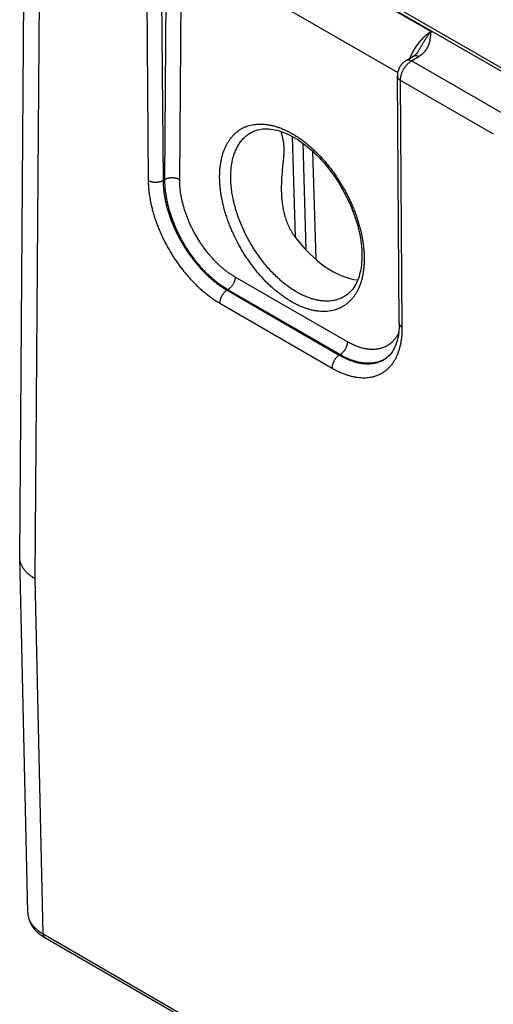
# Model space of a CAD drawing. Header units: inches. Extents: x 0 to 34, y 0 to 22.
# Tile 39 of 70: x 23.6 to 24.5, y 16.5 to 18.4. Entities that reach past the tile are written whole.
import ezdxf

# ---------------------------------------------------------------- set-up
doc = ezdxf.new("R2010")
doc.units = ezdxf.units.IN
doc.header["$LTSCALE"] = 1.87
doc.header["$MEASUREMENT"] = 0
doc.layers.get('0').update_dxf_attribs({"linetype": 'CONTINUOUS'})

msp = doc.modelspace()

# ---------------------------------------------------------------- linework, layer by layer
at = {"color": 7, "linetype": 'CONTINUOUS'}
for p, q in [((23.6348, 17.3787), (23.645, 18.7161)), ((23.8874, 18.6793), (26.4827, 17.1808)), ((23.8969, 18.6802), (26.4922, 17.1818)), ((23.6641, 17.3374), (23.6743, 18.6747)), ((23.992, 18.6171), (24.4144, 18.3733)), ((23.8748, 18.5589), (23.8784, 18.0912)), ((23.9029, 18.5589), (23.9065, 18.0912)), ((23.91, 18.0932), (23.9134, 18.5328)), ((23.938, 18.0929), (23.9414, 18.5325)), ((23.9414, 18.5325), (24.3512, 18.2959)), ((24.3672, 18.3188), (24.3809, 18.327)), ((24.3774, 18.3179), (24.3912, 18.3261)), ((24.5538, 18.2161), (24.3774, 18.3179)), ((24.354, 17.8214), (24.3505, 18.2891)), ((24.3598, 17.8132), (24.3563, 18.2809)), ((24.5324, 18.1792), (24.3563, 18.2809)), ((24.1513, 18.1748), (24.157, 17.9842)), ((24.1711, 18.1623), (24.1772, 17.9603)), ((24.1899, 18.1469), (24.1961, 17.9422)), ((23.9065, 18.0912), (23.91, 18.0932)), ((24.2558, 17.7859), (24.0431, 17.9087)), ((24.0279, 17.8837), (24.0292, 17.8845)), ((24.0279, 17.8837), (24.2405, 17.7609)), ((24.2419, 17.7617), (24.0292, 17.8845)), ((24.014, 17.8592), (24.2267, 17.7364)), ((24.2508, 17.8722), (24.2508, 17.8722)), ((24.2405, 17.7609), (24.2419, 17.7617)), ((24.3266, 17.7531), (24.3266, 17.7531)), ((23.65, 16.7049), (23.6348, 17.3777)), ((23.6793, 16.665), (23.6641, 17.3374)), ((23.65, 16.7049), (23.65, 16.7048)), ((23.6793, 16.665), (28.4776, 13.8945)), ((23.6824, 16.6582), (28.4808, 13.8877))]:
    msp.add_line(p, q, dxfattribs=at)
for points in [[(24.3897, 18.3354), (24.3893, 18.3348), (24.3886, 18.3338), (24.3879, 18.3328), (24.387, 18.3318), (24.3861, 18.3309), (24.3851, 18.33), (24.3841, 18.3292), (24.383, 18.3284), (24.3819, 18.3276), (24.3809, 18.327)], [(24.3672, 18.3188), (24.366, 18.318), (24.3646, 18.317), (24.3633, 18.316), (24.362, 18.3148), (24.3607, 18.3136), (24.3596, 18.3124), (24.3584, 18.311), (24.3574, 18.3097), (24.3564, 18.3082), (24.3555, 18.3068), (24.3547, 18.3053), (24.3539, 18.3038), (24.3532, 18.3022), (24.3526, 18.3006), (24.352, 18.2989), (24.3515, 18.2973), (24.3511, 18.2956), (24.3508, 18.2939), (24.3506, 18.2922), (24.3505, 18.2905), (24.3505, 18.2891)], [(24.0738, 18.1826), (24.0761, 18.1838), (24.0793, 18.1852), (24.0825, 18.1864), (24.0858, 18.1874), (24.0892, 18.1882), (24.0927, 18.1887), (24.0962, 18.1891), (24.0998, 18.1893), (24.1034, 18.1893), (24.1071, 18.1891), (24.1109, 18.1887), (24.1147, 18.1881), (24.1185, 18.1874), (24.1224, 18.1865), (24.1264, 18.1854), (24.1304, 18.1841), (24.1345, 18.1826), (24.1385, 18.181), (24.1427, 18.1792), (24.1468, 18.1772), (24.151, 18.175), (24.1551, 18.1727)], [(24.1551, 18.1727), (24.1592, 18.1702), (24.1636, 18.1675), (24.1679, 18.1645), (24.1723, 18.1614), (24.1766, 18.1581), (24.1809, 18.1547), (24.1852, 18.151), (24.1895, 18.1473), (24.1938, 18.1433), (24.198, 18.1392), (24.2022, 18.135), (24.2063, 18.1306), (24.2104, 18.126), (24.2144, 18.1214), (24.2183, 18.1166), (24.2222, 18.1117), (24.226, 18.1067), (24.2297, 18.1016), (24.2333, 18.0964), (24.2368, 18.091), (24.2402, 18.0856), (24.2435, 18.0802), (24.2467, 18.0746), (24.2498, 18.069), (24.2528, 18.0633), (24.2557, 18.0576), (24.2584, 18.0519), (24.261, 18.0461), (24.2635, 18.0403), (24.2658, 18.0345), (24.268, 18.0286), (24.2701, 18.0228), (24.272, 18.017), (24.2737, 18.0112), (24.2754, 18.0054), (24.2768, 17.9996), (24.2782, 17.9939), (24.2794, 17.9883), (24.2804, 17.9826), (24.2812, 17.9771), (24.282, 17.9716), (24.2825, 17.9662), (24.283, 17.9609), (24.2832, 17.9557), (24.2833, 17.9506), (24.2833, 17.9456), (24.2831, 17.9406), (24.2828, 17.9359), (24.2823, 17.9312), (24.2817, 17.9266), (24.281, 17.9222), (24.2801, 17.918), (24.279, 17.9138), (24.2779, 17.9098), (24.2766, 17.906), (24.2751, 17.9022), (24.2736, 17.8987), (24.2718, 17.8953), (24.27, 17.892), (24.268, 17.8889), (24.2659, 17.8859), (24.2636, 17.8831), (24.2612, 17.8805), (24.2586, 17.878), (24.2559, 17.8757), (24.2531, 17.8736), (24.2508, 17.8722)], [(24.354, 17.8214), (24.3539, 17.8169), (24.3538, 17.8124), (24.3535, 17.8081), (24.353, 17.8038), (24.3525, 17.7997), (24.3518, 17.7957), (24.351, 17.7918), (24.35, 17.7881), (24.349, 17.7845), (24.3478, 17.7811), (24.3465, 17.7778), (24.3451, 17.7747), (24.3435, 17.7717), (24.3419, 17.7688), (24.3401, 17.766), (24.3381, 17.7634), (24.336, 17.761), (24.3338, 17.7587), (24.3314, 17.7565), (24.3288, 17.7546), (24.3266, 17.7531)], [(23.65, 16.7049), (23.6501, 16.7031), (23.6503, 16.7005), (23.6507, 16.6979), (23.6513, 16.6953), (23.652, 16.6928), (23.6529, 16.6902), (23.6539, 16.6877), (23.6551, 16.6851), (23.6565, 16.6826), (23.6581, 16.6801), (23.6598, 16.6777), (23.6617, 16.6752), (23.6637, 16.6729), (23.666, 16.6705), (23.6684, 16.6683), (23.6709, 16.6661), (23.6736, 16.664), (23.6765, 16.6619), (23.6794, 16.66), (23.6824, 16.6582)]]:
    msp.add_lwpolyline(points, dxfattribs=at)
for centre, radius, start, end in [((24.2985, 17.8033), 0.0575, 299.1993, 300.4373), ((23.6687, 17.3784), 0.0339, 179.5612, 181.2933)]:
    msp.add_arc(centre, radius, start, end, dxfattribs=at)
msp.add_ellipse((24.2246, 18.0635), major_axis=(-0.0909, 0.1521), ratio=0.567171, start_param=1.741176, end_param=2.748438, dxfattribs=at)
for points, knots in [([(24.4144, 18.3733), (24.4134, 18.3726), (24.4113, 18.3713), (24.4083, 18.3692), (24.4054, 18.3668), (24.4024, 18.3643), (24.3995, 18.3616), (24.3967, 18.3587), (24.3939, 18.3556), (24.3913, 18.3524), (24.3887, 18.349), (24.3862, 18.3455), (24.3838, 18.3419), (24.3815, 18.3382), (24.3794, 18.3345), (24.3767, 18.3293), (24.3749, 18.3254), (24.3738, 18.3227)], [0, 0, 0, 0, 0.054242, 0.110156, 0.167661, 0.226657, 0.287033, 0.348661, 0.411404, 0.475116, 0.53964, 0.604816, 0.670477, 0.736451, 0.802567, 0.868649, 1, 1, 1, 1]), ([(24.3897, 18.3354), (24.3902, 18.3362), (24.3913, 18.338), (24.3933, 18.3416), (24.3959, 18.3459), (24.3984, 18.3502), (24.4004, 18.3536), (24.4019, 18.3561), (24.4035, 18.3585), (24.405, 18.3608), (24.4066, 18.3631), (24.4086, 18.3659), (24.4112, 18.3694), (24.4133, 18.372), (24.4144, 18.3733)], [0, 0, 0, 0, 0.068782, 0.13702, 0.271645, 0.403414, 0.468048, 0.531756, 0.594469, 0.656116, 0.716623, 0.775924, 0.890688, 1, 1, 1, 1]), ([(24.3912, 18.3261), (24.3918, 18.3265), (24.393, 18.3273), (24.3953, 18.3288), (24.398, 18.3309), (24.4008, 18.3336), (24.4033, 18.3364), (24.4055, 18.3393), (24.4073, 18.3422), (24.4089, 18.3452), (24.4102, 18.3483), (24.4112, 18.3514), (24.4121, 18.3545), (24.4127, 18.3576), (24.4132, 18.3607), (24.4136, 18.3639), (24.4139, 18.3665), (24.4141, 18.3686), (24.4142, 18.3706), (24.4143, 18.3722), (24.4144, 18.3733)], [0, 0, 0, 0, 0.039358, 0.077779, 0.151911, 0.222696, 0.290487, 0.355691, 0.418733, 0.480026, 0.539956, 0.598864, 0.657035, 0.714697, 0.772025, 0.829146, 0.886148, 0.914623, 0.943088, 1, 1, 1, 1]), ([(24.3809, 18.327), (24.3811, 18.3271), (24.3814, 18.3272), (24.3819, 18.3275), (24.3825, 18.3277), (24.3833, 18.3279), (24.3843, 18.328), (24.3856, 18.328), (24.387, 18.3278), (24.3884, 18.3274), (24.3898, 18.3269), (24.3907, 18.3264), (24.3912, 18.3261)], [0, 0, 0, 0, 0.054126, 0.108504, 0.16338, 0.218989, 0.333176, 0.452651, 0.578529, 0.71153, 0.85201, 1, 1, 1, 1]), ([(24.3563, 18.2809), (24.3563, 18.2817), (24.3564, 18.2834), (24.3567, 18.286), (24.3572, 18.2886), (24.3579, 18.2913), (24.3588, 18.294), (24.3598, 18.2967), (24.361, 18.2993), (24.3624, 18.3019), (24.364, 18.3045), (24.3656, 18.3069), (24.3674, 18.3092), (24.3693, 18.3113), (24.3712, 18.3133), (24.3732, 18.315), (24.375, 18.3163), (24.3764, 18.3173), (24.3771, 18.3177), (24.3774, 18.3179)], [0, 0, 0, 0, 0.055681, 0.113909, 0.174443, 0.236984, 0.301184, 0.366662, 0.433007, 0.499795, 0.566589, 0.632956, 0.698468, 0.762714, 0.825314, 0.885917, 0.944223, 0.972442, 1, 1, 1, 1]), ([(24.3672, 18.3188), (24.3673, 18.3189), (24.3677, 18.319), (24.3682, 18.3193), (24.3688, 18.3195), (24.3696, 18.3197), (24.3706, 18.3198), (24.3719, 18.3198), (24.3732, 18.3196), (24.3746, 18.3192), (24.376, 18.3186), (24.377, 18.3182), (24.3774, 18.3179)], [0, 0, 0, 0, 0.054125, 0.108503, 0.16338, 0.218989, 0.333177, 0.452653, 0.578531, 0.711533, 0.852012, 1, 1, 1, 1]), ([(24.3505, 18.2891), (24.3505, 18.2889), (24.3505, 18.2885), (24.3506, 18.2879), (24.3507, 18.2873), (24.3509, 18.2866), (24.3513, 18.2857), (24.352, 18.2846), (24.3529, 18.2836), (24.3539, 18.2826), (24.355, 18.2817), (24.3559, 18.2812), (24.3563, 18.2809)], [0, 0, 0, 0, 0.054154, 0.108559, 0.163459, 0.219085, 0.33329, 0.452754, 0.578598, 0.711556, 0.852005, 1, 1, 1, 1]), ([(24.1496, 17.862), (24.1473, 17.8633), (24.1428, 17.8661), (24.1361, 17.8705), (24.1294, 17.8753), (24.1228, 17.8805), (24.1163, 17.886), (24.1098, 17.8918), (24.1034, 17.8979), (24.095, 17.9065), (24.0849, 17.918), (24.0754, 17.9302), (24.0682, 17.9404), (24.0611, 17.9508), (24.0529, 17.9644), (24.0455, 17.9783), (24.04, 17.9897), (24.0362, 17.9983), (24.0326, 18.007), (24.0294, 18.0157), (24.0264, 18.0244), (24.0237, 18.0331), (24.0214, 18.0417), (24.0193, 18.0504), (24.0176, 18.0589), (24.0162, 18.0674), (24.0151, 18.0757), (24.0143, 18.0839), (24.0138, 18.092), (24.0137, 18.0999), (24.014, 18.1076), (24.0145, 18.1151), (24.0154, 18.1223), (24.0166, 18.1293), (24.0181, 18.1361), (24.02, 18.1426), (24.0221, 18.1488), (24.0246, 18.1547), (24.0274, 18.1602), (24.0304, 18.1655), (24.0333, 18.1696), (24.0357, 18.1726), (24.0381, 18.1756), (24.0414, 18.179), (24.0449, 18.1822), (24.0478, 18.1845), (24.0508, 18.1867), (24.0547, 18.1892), (24.0588, 18.1913), (24.0622, 18.1928), (24.0657, 18.1942), (24.0701, 18.1956), (24.0757, 18.1969), (24.0814, 18.1978), (24.0873, 18.1983), (24.0933, 18.1983), (24.0995, 18.1979), (24.1058, 18.1971), (24.1122, 18.1959), (24.1187, 18.1942), (24.1253, 18.1921), (24.1319, 18.1896), (24.1386, 18.1867), (24.1453, 18.1834), (24.1497, 18.181), (24.152, 18.1797)], [0, 0, 0, 0, 0.01604, 0.032455, 0.049231, 0.066353, 0.083803, 0.10156, 0.119603, 0.137907, 0.175194, 0.213211, 0.232422, 0.251729, 0.2905, 0.329282, 0.348602, 0.367833, 0.386944, 0.405907, 0.424692, 0.443272, 0.46162, 0.47971, 0.49752, 0.515026, 0.532207, 0.549046, 0.565526, 0.581634, 0.597357, 0.612688, 0.627624, 0.642161, 0.656303, 0.670058, 0.683436, 0.696454, 0.709132, 0.721498, 0.733583, 0.739533, 0.745425, 0.757062, 0.768541, 0.774238, 0.779914, 0.791226, 0.802534, 0.808204, 0.813892, 0.825348, 0.836953, 0.848753, 0.860792, 0.873105, 0.885726, 0.898681, 0.911994, 0.92568, 0.939753, 0.95422, 0.969084, 0.984346, 1, 1, 1, 1]), ([(24.16, 17.8802), (24.1568, 17.882), (24.1505, 17.8859), (24.1412, 17.8925), (24.132, 17.8998), (24.123, 17.9078), (24.1142, 17.9165), (24.1057, 17.9257), (24.0975, 17.9355), (24.0896, 17.9458), (24.0821, 17.9566), (24.075, 17.9677), (24.0684, 17.9791), (24.0623, 17.9908), (24.0567, 18.0027), (24.0518, 18.0148), (24.0474, 18.0269), (24.0436, 18.039), (24.0405, 18.051), (24.038, 18.0629), (24.0362, 18.0746), (24.0351, 18.0861), (24.0347, 18.0972), (24.035, 18.1079), (24.0359, 18.1182), (24.0376, 18.128), (24.0399, 18.1373), (24.0429, 18.1459), (24.0459, 18.1527), (24.0487, 18.1577), (24.0509, 18.1612), (24.0533, 18.1646), (24.0558, 18.1678), (24.0585, 18.1708), (24.0613, 18.1736), (24.0642, 18.1762), (24.0673, 18.1785), (24.0705, 18.1807), (24.0727, 18.182), (24.0738, 18.1826)], [0, 0, 0, 0, 0.030632, 0.062318, 0.094992, 0.128573, 0.162969, 0.198076, 0.23378, 0.269961, 0.306494, 0.343249, 0.380094, 0.416895, 0.453521, 0.489839, 0.525724, 0.561052, 0.595708, 0.629585, 0.662585, 0.694624, 0.725631, 0.75555, 0.784346, 0.812006, 0.838539, 0.863986, 0.888413, 0.900279, 0.911932, 0.923389, 0.93467, 0.945797, 0.956793, 0.967685, 0.978498, 0.98926, 1, 1, 1, 1]), ([(24.1297, 18.1843), (24.1299, 18.1836), (24.1303, 18.1823), (24.1309, 18.1801), (24.1315, 18.1779), (24.1321, 18.1756), (24.1327, 18.1731), (24.1333, 18.1706), (24.1338, 18.1679), (24.1343, 18.165), (24.1347, 18.162), (24.1351, 18.1588), (24.1353, 18.1555), (24.1354, 18.152), (24.1354, 18.1484), (24.1353, 18.1446), (24.1351, 18.1408), (24.1349, 18.1368), (24.1345, 18.1328), (24.1341, 18.1287), (24.1337, 18.1246), (24.1333, 18.1205), (24.1329, 18.1163), (24.1325, 18.1121), (24.1321, 18.1078), (24.1316, 18.1022), (24.1311, 18.0951), (24.1307, 18.0865), (24.1305, 18.0779), (24.1306, 18.0722), (24.1307, 18.0693)], [0, 0, 0, 0, 0.018358, 0.03747, 0.057383, 0.078153, 0.099848, 0.122542, 0.14632, 0.171269, 0.197468, 0.224977, 0.253819, 0.283966, 0.315337, 0.347805, 0.381218, 0.415417, 0.450253, 0.485597, 0.521342, 0.557402, 0.59371, 0.630213, 0.666871, 0.70365, 0.777474, 0.851537, 0.925736, 1, 1, 1, 1]), ([(24.152, 18.1797), (24.1542, 18.1784), (24.1588, 18.1756), (24.1655, 18.1712), (24.1721, 18.1664), (24.1787, 18.1612), (24.1853, 18.1557), (24.1917, 18.1499), (24.1981, 18.1438), (24.2065, 18.1351), (24.2145, 18.126), (24.2223, 18.1164), (24.2279, 18.109), (24.2334, 18.1013), (24.2404, 18.0908), (24.247, 18.08), (24.2531, 18.0689), (24.2574, 18.0605), (24.2615, 18.052), (24.2653, 18.0434), (24.2689, 18.0347), (24.2722, 18.026), (24.2751, 18.0173), (24.2778, 18.0086), (24.2802, 17.9999), (24.2822, 17.9913), (24.284, 17.9828), (24.2854, 17.9743), (24.2865, 17.966), (24.2872, 17.9578), (24.2877, 17.9497), (24.2878, 17.9418), (24.2876, 17.9341), (24.287, 17.9266), (24.2861, 17.9194), (24.2849, 17.9123), (24.2834, 17.9056), (24.2816, 17.8991), (24.2794, 17.8929), (24.2769, 17.887), (24.2742, 17.8815), (24.2711, 17.8762), (24.2683, 17.8721), (24.2659, 17.869), (24.2634, 17.8661), (24.2601, 17.8627), (24.2566, 17.8595), (24.2537, 17.8572), (24.2507, 17.855), (24.2468, 17.8525), (24.2419, 17.85), (24.2367, 17.8478), (24.2314, 17.8461), (24.2259, 17.8448), (24.2201, 17.8439), (24.2142, 17.8434), (24.2082, 17.8434), (24.202, 17.8438), (24.1957, 17.8446), (24.1893, 17.8458), (24.1828, 17.8475), (24.1762, 17.8496), (24.1696, 17.8521), (24.1629, 17.855), (24.1562, 17.8583), (24.1518, 17.8607), (24.1496, 17.862)], [0, 0, 0, 0, 0.01604, 0.032454, 0.049231, 0.066353, 0.083802, 0.10156, 0.119602, 0.137906, 0.175193, 0.194126, 0.213214, 0.232425, 0.251732, 0.290503, 0.30991, 0.329289, 0.348608, 0.367839, 0.38695, 0.405913, 0.424698, 0.443277, 0.461625, 0.479716, 0.497525, 0.515031, 0.532213, 0.549051, 0.565531, 0.581638, 0.597362, 0.612693, 0.627628, 0.642166, 0.656308, 0.670062, 0.683441, 0.696458, 0.709137, 0.721503, 0.733587, 0.739536, 0.745429, 0.757066, 0.768545, 0.774242, 0.779917, 0.79123, 0.802537, 0.813893, 0.825349, 0.836954, 0.848754, 0.860792, 0.873106, 0.885726, 0.898682, 0.911994, 0.925681, 0.939753, 0.95422, 0.969084, 0.984346, 1, 1, 1, 1]), ([(23.9065, 18.0912), (23.906, 18.0909), (23.905, 18.0904), (23.9034, 18.0897), (23.9017, 18.0892), (23.9, 18.0887), (23.8981, 18.0883), (23.8963, 18.088), (23.8943, 18.0879), (23.8924, 18.0878), (23.8905, 18.0879), (23.8886, 18.088), (23.8867, 18.0883), (23.8849, 18.0887), (23.8831, 18.0892), (23.8814, 18.0897), (23.8799, 18.0904), (23.8789, 18.0909), (23.8784, 18.0912)], [0, 0, 0, 0, 0.056387, 0.115174, 0.176119, 0.238927, 0.30326, 0.36875, 0.435005, 0.501617, 0.568173, 0.634259, 0.699472, 0.763426, 0.825759, 0.886144, 0.9443, 1, 1, 1, 1]), ([(23.8784, 18.0912), (23.8785, 18.0886), (23.8786, 18.0834), (23.8792, 18.0756), (23.88, 18.0676), (23.8812, 18.0595), (23.8827, 18.0513), (23.8845, 18.043), (23.8867, 18.0346), (23.8891, 18.0261), (23.8918, 18.0177), (23.8948, 18.0092), (23.8981, 18.0007), (23.9029, 17.9894), (23.9082, 17.9783), (23.914, 17.9674), (23.9186, 17.9592), (23.9234, 17.9513), (23.9301, 17.9408), (23.9372, 17.9307), (23.9447, 17.921), (23.9504, 17.914), (23.9564, 17.9072), (23.9624, 17.9006), (23.9686, 17.8944), (23.9748, 17.8884), (23.9812, 17.8827), (23.9877, 17.8773), (23.9942, 17.8722), (24.0007, 17.8675), (24.0073, 17.8632), (24.0117, 17.8605), (24.014, 17.8592)], [0, 0, 0, 0, 0.027501, 0.05566, 0.084455, 0.113858, 0.143835, 0.174352, 0.20537, 0.236846, 0.268737, 0.300996, 0.333575, 0.366423, 0.432716, 0.46606, 0.499464, 0.532872, 0.566231, 0.632578, 0.665467, 0.698096, 0.730414, 0.762371, 0.793922, 0.825023, 0.855629, 0.885703, 0.915208, 0.944111, 0.972382, 1, 1, 1, 1]), ([(23.9065, 18.0912), (23.9065, 18.0865), (23.9069, 18.0795), (23.9079, 18.0701), (23.9089, 18.0628), (23.9103, 18.0555), (23.9119, 18.048), (23.9138, 18.0405), (23.916, 18.033), (23.9184, 18.0254), (23.9211, 18.0178), (23.9241, 18.0102), (23.9273, 18.0027), (23.9307, 17.9952), (23.9344, 17.9877), (23.9383, 17.9804), (23.9424, 17.9731), (23.9467, 17.966), (23.9512, 17.959), (23.9559, 17.9521), (23.9607, 17.9454), (23.9658, 17.9389), (23.9709, 17.9326), (23.9762, 17.9266), (23.9816, 17.9207), (23.9872, 17.9151), (23.9928, 17.9097), (23.9985, 17.9047), (24.0043, 17.8999), (24.0101, 17.8953), (24.0178, 17.8898), (24.0238, 17.886), (24.0279, 17.8837)], [0, 0, 0, 0, 0.05566, 0.084457, 0.11386, 0.143836, 0.174351, 0.205364, 0.236836, 0.268721, 0.300973, 0.333544, 0.366385, 0.399444, 0.432669, 0.466006, 0.499402, 0.532804, 0.566157, 0.599407, 0.632501, 0.665388, 0.698015, 0.730333, 0.762292, 0.793847, 0.824952, 0.855566, 0.88565, 0.915167, 0.944084, 1, 1, 1, 1]), ([(23.938, 18.0929), (23.9376, 18.0932), (23.9366, 18.0937), (23.935, 18.0944), (23.9334, 18.095), (23.9316, 18.0954), (23.9298, 18.0958), (23.9279, 18.0961), (23.926, 18.0963), (23.9241, 18.0964), (23.9221, 18.0963), (23.9202, 18.0962), (23.9183, 18.0959), (23.9165, 18.0956), (23.9147, 18.0951), (23.913, 18.0946), (23.9115, 18.094), (23.9105, 18.0935), (23.91, 18.0932)], [0, 0, 0, 0, 0.055795, 0.11408, 0.174617, 0.237111, 0.301226, 0.366589, 0.432804, 0.49946, 0.566134, 0.632405, 0.697861, 0.762102, 0.824755, 0.885479, 0.943975, 1, 1, 1, 1]), ([(24.0292, 17.8845), (24.0252, 17.8868), (24.0193, 17.8906), (24.0116, 17.8962), (24.0058, 17.9007), (24.0001, 17.9056), (23.9944, 17.9107), (23.9888, 17.9161), (23.9833, 17.9217), (23.978, 17.9276), (23.9727, 17.9337), (23.9676, 17.94), (23.9627, 17.9466), (23.9579, 17.9533), (23.9533, 17.9602), (23.9488, 17.9672), (23.9446, 17.9744), (23.9406, 17.9817), (23.9367, 17.9891), (23.9331, 17.9966), (23.9298, 18.0041), (23.9267, 18.0117), (23.9238, 18.0194), (23.9212, 18.027), (23.9188, 18.0346), (23.9167, 18.0422), (23.9149, 18.0498), (23.9134, 18.0573), (23.9121, 18.0647), (23.9111, 18.072), (23.9102, 18.0815), (23.91, 18.0886), (23.91, 18.0932)], [0, 0, 0, 0, 0.055761, 0.084598, 0.114032, 0.144033, 0.174565, 0.205591, 0.237068, 0.268954, 0.301203, 0.333767, 0.366596, 0.39964, 0.432847, 0.466165, 0.49954, 0.532919, 0.566248, 0.599475, 0.632547, 0.665411, 0.698018, 0.730317, 0.76226, 0.793802, 0.824898, 0.855507, 0.88559, 0.915112, 0.944041, 1, 1, 1, 1]), ([(24.0431, 17.9087), (24.0414, 17.9097), (24.0379, 17.9118), (24.0327, 17.9153), (24.0275, 17.919), (24.0224, 17.923), (24.0173, 17.9273), (24.0123, 17.9318), (24.0074, 17.9365), (24.0026, 17.9415), (23.9978, 17.9467), (23.9916, 17.9539), (23.9857, 17.9615), (23.9801, 17.9694), (23.9747, 17.9775), (23.9696, 17.9859), (23.9648, 17.9945), (23.9615, 18.001), (23.9583, 18.0076), (23.9553, 18.0143), (23.9526, 18.021), (23.9501, 18.0277), (23.9478, 18.0344), (23.9457, 18.0412), (23.9439, 18.0479), (23.9423, 18.0545), (23.9409, 18.0612), (23.9398, 18.0677), (23.939, 18.0742), (23.9385, 18.0795), (23.9382, 18.0837), (23.9381, 18.0868), (23.938, 18.0899), (23.938, 18.0919), (23.938, 18.0929)], [0, 0, 0, 0, 0.027579, 0.0558, 0.084643, 0.114081, 0.144083, 0.174613, 0.205635, 0.237106, 0.268984, 0.301222, 0.366585, 0.399617, 0.432811, 0.499471, 0.532837, 0.566156, 0.599372, 0.632435, 0.665292, 0.697893, 0.730188, 0.76213, 0.793674, 0.824776, 0.855393, 0.885488, 0.915026, 0.943974, 0.958219, 0.972306, 0.986234, 1, 1, 1, 1]), ([(24.1307, 18.0693), (24.1308, 18.0657), (24.1311, 18.0584), (24.1323, 18.0475), (24.1341, 18.0367), (24.1366, 18.026), (24.1398, 18.0156), (24.1432, 18.0072), (24.1464, 18.0007), (24.149, 17.9959), (24.1519, 17.9913), (24.154, 17.9883), (24.155, 17.9869)], [0, 0, 0, 0, 0.125597, 0.251111, 0.376461, 0.501595, 0.626483, 0.751129, 0.813391, 0.875615, 0.937812, 1, 1, 1, 1]), ([(24.0431, 17.9087), (24.0431, 17.9082), (24.0431, 17.9071), (24.0429, 17.9054), (24.0425, 17.9037), (24.0421, 17.9019), (24.0415, 17.9002), (24.0408, 17.8984), (24.04, 17.8967), (24.0391, 17.895), (24.038, 17.8933), (24.037, 17.8918), (24.0358, 17.8903), (24.0346, 17.8889), (24.0333, 17.8876), (24.032, 17.8864), (24.0306, 17.8854), (24.0297, 17.8848), (24.0292, 17.8845)], [0, 0, 0, 0, 0.055929, 0.114298, 0.174873, 0.237366, 0.301446, 0.36675, 0.432888, 0.499458, 0.566046, 0.632241, 0.697637, 0.761844, 0.824496, 0.885259, 0.94384, 1, 1, 1, 1]), ([(24.0279, 17.8837), (24.0274, 17.8834), (24.0264, 17.8828), (24.0251, 17.8817), (24.0238, 17.8806), (24.0225, 17.8793), (24.0212, 17.8778), (24.0201, 17.8763), (24.019, 17.8747), (24.018, 17.8731), (24.017, 17.8713), (24.0162, 17.8696), (24.0155, 17.8678), (24.015, 17.866), (24.0145, 17.8643), (24.0142, 17.8625), (24.014, 17.8609), (24.014, 17.8597), (24.014, 17.8592)], [0, 0, 0, 0, 0.056255, 0.11496, 0.175868, 0.238679, 0.303049, 0.3686, 0.434934, 0.501633, 0.568275, 0.634438, 0.69971, 0.763696, 0.826028, 0.886371, 0.944438, 1, 1, 1, 1]), ([(24.2508, 17.8722), (24.2493, 17.8713), (24.2463, 17.8696), (24.2415, 17.8675), (24.2365, 17.8658), (24.2314, 17.8645), (24.226, 17.8635), (24.2205, 17.863), (24.2149, 17.863), (24.2101, 17.8632), (24.2062, 17.8636), (24.2022, 17.8642), (24.1972, 17.8651), (24.1911, 17.8666), (24.185, 17.8686), (24.1788, 17.8709), (24.1725, 17.8736), (24.1662, 17.8767), (24.1621, 17.879), (24.16, 17.8802)], [0, 0, 0, 0, 0.05428, 0.108732, 0.163613, 0.219171, 0.275638, 0.333226, 0.392125, 0.452498, 0.483287, 0.514493, 0.578206, 0.643733, 0.711136, 0.780455, 0.85171, 0.924898, 1, 1, 1, 1]), ([(24.354, 17.8214), (24.354, 17.8212), (24.354, 17.8208), (24.3541, 17.8202), (24.3542, 17.8197), (24.3544, 17.8189), (24.3548, 17.818), (24.3555, 17.8169), (24.3563, 17.8159), (24.3574, 17.8149), (24.3585, 17.814), (24.3594, 17.8135), (24.3598, 17.8132)], [0, 0, 0, 0, 0.054155, 0.10856, 0.163459, 0.219086, 0.333289, 0.452752, 0.578595, 0.711553, 0.852003, 1, 1, 1, 1]), ([(24.2267, 17.7364), (24.2288, 17.7351), (24.2332, 17.7328), (24.2397, 17.7295), (24.2463, 17.7267), (24.2528, 17.7242), (24.2592, 17.7221), (24.2655, 17.7205), (24.2718, 17.7192), (24.2779, 17.7184), (24.2839, 17.718), (24.2898, 17.718), (24.2955, 17.7184), (24.3002, 17.7191), (24.3038, 17.7199), (24.3073, 17.7208), (24.3116, 17.7222), (24.3166, 17.7242), (24.3213, 17.7267), (24.3259, 17.7296), (24.3301, 17.7328), (24.3335, 17.7359), (24.336, 17.7385), (24.3385, 17.7412), (24.3414, 17.7449), (24.3446, 17.7496), (24.3475, 17.7547), (24.3501, 17.7601), (24.3524, 17.7658), (24.3545, 17.7718), (24.3562, 17.7781), (24.3575, 17.7846), (24.3586, 17.7915), (24.3594, 17.7985), (24.3598, 17.8058), (24.3599, 17.8107), (24.3598, 17.8132)], [0, 0, 0, 0, 0.037822, 0.074677, 0.110551, 0.145441, 0.179353, 0.212302, 0.244317, 0.275438, 0.305716, 0.335213, 0.36401, 0.392197, 0.406095, 0.41988, 0.447163, 0.474174, 0.501041, 0.527895, 0.554869, 0.582092, 0.595839, 0.609695, 0.63778, 0.666457, 0.695819, 0.725948, 0.75691, 0.788758, 0.821534, 0.855269, 0.88998, 0.925675, 0.962352, 1, 1, 1, 1]), ([(24.3529, 17.8023), (24.3518, 17.8002), (24.3501, 17.7973), (24.3476, 17.7936), (24.3455, 17.791), (24.3434, 17.7886), (24.3412, 17.7863), (24.3388, 17.7841), (24.3364, 17.7821), (24.3338, 17.7803), (24.3311, 17.7787), (24.3284, 17.7772), (24.3255, 17.7759), (24.3226, 17.7747), (24.3196, 17.7737), (24.3165, 17.7729), (24.3133, 17.7723), (24.3101, 17.7719), (24.3068, 17.7716), (24.3034, 17.7715), (24.3, 17.7716), (24.2965, 17.7718), (24.2917, 17.7724), (24.2869, 17.7733), (24.282, 17.7746), (24.2783, 17.7757), (24.2746, 17.777), (24.2709, 17.7784), (24.2671, 17.7801), (24.2633, 17.7819), (24.2595, 17.7838), (24.257, 17.7852), (24.2558, 17.7859)], [0, 0, 0, 0, 0.061232, 0.09109, 0.120498, 0.14951, 0.178182, 0.206575, 0.234753, 0.262781, 0.29073, 0.318667, 0.346663, 0.374786, 0.403104, 0.431681, 0.460579, 0.489856, 0.519566, 0.549759, 0.580481, 0.61177, 0.64366, 0.709345, 0.743204, 0.777757, 0.813014, 0.848983, 0.88567, 0.923073, 0.961186, 1, 1, 1, 1]), ([(24.2558, 17.7859), (24.2558, 17.7854), (24.2557, 17.7843), (24.2555, 17.7826), (24.2552, 17.7809), (24.2547, 17.7791), (24.2541, 17.7774), (24.2534, 17.7756), (24.2526, 17.7739), (24.2517, 17.7722), (24.2507, 17.7705), (24.2496, 17.769), (24.2484, 17.7675), (24.2472, 17.7661), (24.2459, 17.7648), (24.2446, 17.7636), (24.2433, 17.7626), (24.2424, 17.762), (24.2419, 17.7617)], [0, 0, 0, 0, 0.055929, 0.114298, 0.174873, 0.237366, 0.301446, 0.36675, 0.432888, 0.499458, 0.566046, 0.632241, 0.697637, 0.761844, 0.824496, 0.885259, 0.94384, 1, 1, 1, 1]), ([(24.2405, 17.7609), (24.2401, 17.7606), (24.2391, 17.76), (24.2378, 17.7589), (24.2365, 17.7578), (24.2352, 17.7565), (24.2339, 17.755), (24.2328, 17.7535), (24.2317, 17.7519), (24.2307, 17.7503), (24.2297, 17.7485), (24.2289, 17.7468), (24.2282, 17.745), (24.2277, 17.7432), (24.2272, 17.7415), (24.2269, 17.7397), (24.2267, 17.738), (24.2267, 17.7369), (24.2267, 17.7364)], [0, 0, 0, 0, 0.056255, 0.11496, 0.175868, 0.238679, 0.303049, 0.3686, 0.434934, 0.501633, 0.568275, 0.634438, 0.69971, 0.763696, 0.826028, 0.886371, 0.944438, 1, 1, 1, 1]), ([(24.2405, 17.7609), (24.2425, 17.7597), (24.2465, 17.7576), (24.2525, 17.7546), (24.2584, 17.752), (24.2644, 17.7498), (24.2702, 17.7479), (24.276, 17.7464), (24.2808, 17.7455), (24.2846, 17.745), (24.2882, 17.7446), (24.2928, 17.7443), (24.2981, 17.7444), (24.3033, 17.7449), (24.3083, 17.7457), (24.3132, 17.747), (24.3179, 17.7486), (24.3223, 17.7506), (24.3252, 17.7522), (24.3266, 17.7531)], [0, 0, 0, 0, 0.075725, 0.149461, 0.221185, 0.290889, 0.358588, 0.42432, 0.488145, 0.519373, 0.550159, 0.610458, 0.669193, 0.726533, 0.782674, 0.83784, 0.892273, 0.946235, 1, 1, 1, 1]), ([(24.3265, 17.7531), (24.3251, 17.7523), (24.3223, 17.7509), (24.3178, 17.7491), (24.3131, 17.7476), (24.3083, 17.7465), (24.3033, 17.7458), (24.2982, 17.7454), (24.2929, 17.7454), (24.2875, 17.7458), (24.282, 17.7465), (24.2765, 17.7476), (24.2708, 17.7491), (24.2651, 17.7509), (24.2593, 17.7531), (24.2515, 17.7565), (24.2457, 17.7595), (24.2419, 17.7617)], [0, 0, 0, 0, 0.054035, 0.108349, 0.163185, 0.21877, 0.27532, 0.333027, 0.392063, 0.452577, 0.514694, 0.578514, 0.644114, 0.711549, 0.780854, 0.852042, 1, 1, 1, 1]), ([(23.6641, 17.3374), (23.663, 17.338), (23.6608, 17.3394), (23.6576, 17.3415), (23.6546, 17.3437), (23.6518, 17.3459), (23.6492, 17.3483), (23.6468, 17.3507), (23.6446, 17.3532), (23.6427, 17.3558), (23.6409, 17.3584), (23.6393, 17.361), (23.638, 17.3637), (23.6369, 17.3665), (23.636, 17.3693), (23.6354, 17.372), (23.6349, 17.3748), (23.6348, 17.3767), (23.6348, 17.3777)], [0, 0, 0, 0, 0.074825, 0.147804, 0.218919, 0.288166, 0.35556, 0.421135, 0.484946, 0.54707, 0.607606, 0.666676, 0.724427, 0.781027, 0.836667, 0.891557, 0.945922, 1, 1, 1, 1]), ([(23.65, 16.7048), (23.65, 16.7039), (23.6501, 16.702), (23.6506, 16.6993), (23.6512, 16.6965), (23.6521, 16.6938), (23.6532, 16.6911), (23.6545, 16.6884), (23.6561, 16.6858), (23.6579, 16.6832), (23.6599, 16.6807), (23.6621, 16.6782), (23.6645, 16.6758), (23.6671, 16.6735), (23.6698, 16.6712), (23.6739, 16.6683), (23.6771, 16.6662), (23.6793, 16.665)], [0, 0, 0, 0, 0.05382, 0.107954, 0.162644, 0.218119, 0.274591, 0.332251, 0.391269, 0.451792, 0.513941, 0.577816, 0.643491, 0.711019, 0.780434, 0.851747, 1, 1, 1, 1]), ([(23.6793, 16.665), (23.6793, 16.6646), (23.6793, 16.6638), (23.6795, 16.6628), (23.6797, 16.6617), (23.6801, 16.6608), (23.6805, 16.66), (23.6811, 16.6593), (23.6817, 16.6587), (23.6821, 16.6584), (23.6824, 16.6582)], [0, 0, 0, 0, 0.148328, 0.289004, 0.422089, 0.547966, 0.667379, 0.781464, 0.891731, 1, 1, 1, 1])]:
    msp.add_open_spline(points, degree=3, knots=knots, dxfattribs=at)

doc.saveas('drawing.dxf')
